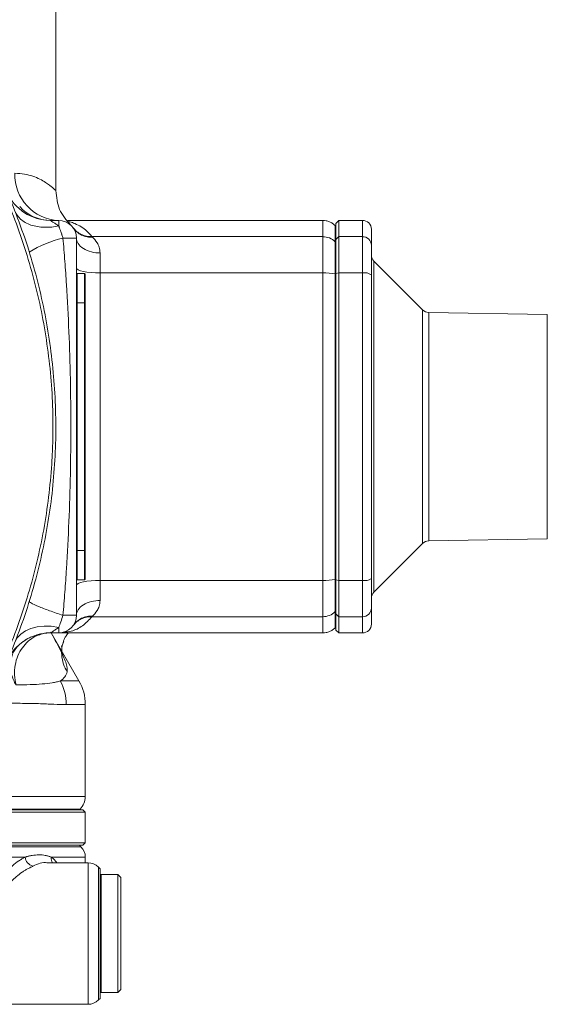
# Model space of a CAD drawing. Header units: millimetres. Extents: x -15 to 879, y -46 to 965.
# Tile 16 of 26: x 302 to 391, y 657 to 824. Entities that reach past the tile are written whole.
import ezdxf

# ---------------------------------------------------------------- set-up
doc = ezdxf.new("R2010")
doc.units = ezdxf.units.MM

msp = doc.modelspace()

# ---------------------------------------------------------------- linework, layer by layer
at = {"color": 7, "linetype": 'Continuous', "lineweight": 15}
for p, q in [((307.71, 794.93), (307.71, 862.65)), ((301.99, 791.48), (302.24, 791.3)), ((308.21, 789.89), (306.78, 789.89)), ((308.21, 789.89), (308.21, 788.95)), ((352.97, 789.89), (309.68, 789.89)), ((355.71, 789.89), (355.21, 789.39)), ((355.21, 786.65), (355.21, 789.39)), ((359.71, 789.89), (355.71, 789.89)), ((355.71, 789.89), (355.71, 787.14)), ((308.93, 786.89), (311.21, 786.89)), ((311.21, 786.89), (311.21, 722.89)), ((313.84, 787.14), (352.97, 787.14)), ((352.97, 780.98), (352.97, 787.14)), ((355.21, 786.65), (355.71, 787.14)), ((355.71, 787.14), (355.71, 780.98)), ((355.71, 787.14), (359.71, 787.14)), ((359.71, 780.98), (359.71, 787.14)), ((361.21, 788.39), (361.21, 785.67)), ((355.09, 786.28), (355.21, 786.16)), ((355.21, 780.88), (355.21, 786.65)), ((361.21, 785.67), (361.21, 780.67)), ((369.89, 774.7), (361.65, 782.95)), ((311.21, 780.74), (311.36, 780.89)), ((311.36, 780.89), (311.36, 775.89)), ((312.56, 780.89), (311.36, 780.89)), ((312.56, 775.89), (312.56, 780.89)), ((312.56, 780.89), (312.71, 780.74)), ((312.71, 780.74), (312.71, 775.89)), ((315.21, 780.98), (352.97, 780.98)), ((352.97, 728.8), (352.97, 780.98)), ((355.09, 780.8), (355.21, 780.77)), ((355.21, 780.88), (355.71, 780.98)), ((355.21, 728.9), (355.21, 780.88)), ((355.71, 780.98), (355.71, 728.8)), ((355.71, 780.98), (359.71, 780.98)), ((359.71, 728.8), (359.71, 780.98)), ((361.21, 780.67), (361.21, 729.11)), ((311.21, 775.89), (311.36, 775.89)), ((311.36, 775.89), (311.36, 733.89)), ((312.56, 775.89), (311.36, 775.89)), ((312.56, 733.89), (312.56, 775.89)), ((312.56, 775.89), (312.71, 775.89)), ((312.71, 775.89), (312.71, 733.89)), ((391.04, 773.91), (370.93, 774.27)), ((361.65, 726.83), (369.89, 735.07)), ((370.93, 735.51), (391.04, 735.86)), ((311.21, 733.89), (311.36, 733.89)), ((311.36, 733.89), (311.36, 728.89)), ((312.56, 733.89), (311.36, 733.89)), ((312.56, 728.89), (312.56, 733.89)), ((312.56, 733.89), (312.71, 733.89)), ((312.71, 733.89), (312.71, 729.04)), ((311.36, 728.89), (311.21, 729.04)), ((312.56, 728.89), (311.36, 728.89)), ((312.71, 729.04), (312.56, 728.89)), ((315.21, 728.8), (352.97, 728.8)), ((352.97, 722.64), (352.97, 728.8)), ((355.09, 728.98), (355.21, 729)), ((355.21, 728.9), (355.71, 728.8)), ((355.21, 723.13), (355.21, 728.9)), ((355.71, 728.8), (359.71, 728.8)), ((355.71, 728.8), (355.71, 722.64)), ((359.71, 722.64), (359.71, 728.8)), ((361.21, 729.11), (361.21, 724.11)), ((355.09, 723.5), (355.21, 723.62)), ((361.21, 724.11), (361.21, 721.39)), ((308.93, 722.89), (311.21, 722.89)), ((313.84, 722.64), (352.97, 722.64)), ((355.71, 722.64), (355.21, 723.13)), ((355.21, 720.39), (355.21, 723.13)), ((355.71, 722.64), (359.71, 722.64)), ((355.71, 722.64), (355.71, 719.89)), ((308.21, 720.83), (308.21, 719.89)), ((355.21, 720.39), (355.71, 719.89)), ((306.78, 719.89), (308.21, 719.89)), ((311.64, 711.75), (306.94, 719.89)), ((308.21, 719.89), (352.97, 719.89)), ((355.71, 719.89), (359.71, 719.89)), ((312.71, 692.13), (312.71, 707.75)), ((311.83, 690.01), (188.59, 690.01)), ((311.71, 689.89), (311.83, 690.01)), ((312.71, 689.49), (187.71, 689.49)), ((188.11, 689.89), (312.31, 689.89)), ((312.71, 689.49), (312.31, 689.89)), ((312.71, 684.29), (312.71, 689.49)), ((187.71, 684.29), (312.25, 684.29)), ((311.86, 683.89), (188.11, 683.89)), ((311.98, 683.62), (311.71, 683.89)), ((312.31, 683.89), (311.86, 683.89)), ((312.25, 684.29), (312.71, 684.29)), ((312.31, 683.89), (312.71, 684.29)), ((312.71, 680.89), (312.71, 681.85)), ((313.17, 680.89), (306.26, 680.89)), ((315.21, 679.89), (314.94, 680.16)), ((315.21, 668.89), (315.21, 679.89)), ((315.41, 678.89), (315.21, 678.69)), ((318.21, 678.89), (315.41, 678.89)), ((315.41, 678.89), (315.41, 658.89)), ((318.71, 678.39), (318.21, 678.89)), ((318.21, 658.89), (318.21, 678.89)), ((318.71, 659.39), (318.71, 678.39)), ((315.21, 657.89), (315.21, 668.89)), ((315.21, 659.09), (315.41, 658.89)), ((315.41, 658.89), (318.21, 658.89)), ((318.21, 658.89), (318.71, 659.39)), ((296.81, 656.89), (313.17, 656.89)), ((314.94, 657.62), (315.21, 657.89))]:
    msp.add_line(p, q, dxfattribs=at)
at = {"color": 8, "linetype": 'Continuous', "lineweight": 15}
for p, q in [((352.97, 787.14), (352.97, 789.89)), ((359.71, 787.14), (359.71, 789.89)), ((361.65, 782.95), (361.65, 754.89)), ((369.89, 754.89), (369.89, 774.7)), ((370.93, 774.27), (370.93, 754.89)), ((391.04, 735.86), (391.04, 773.91)), ((361.65, 754.89), (361.65, 726.83)), ((369.89, 735.07), (369.89, 754.89)), ((370.93, 754.89), (370.93, 735.51)), ((352.97, 719.89), (352.97, 722.64)), ((359.71, 719.89), (359.71, 722.64)), ((311.64, 711.75), (308.47, 711.75)), ((312.71, 707.75), (309.49, 707.75)), ((261.64, 692.13), (312.71, 692.13)), ((261.48, 690.01), (311.83, 690.01)), ((188.44, 683.62), (311.98, 683.62)), ((187.71, 681.85), (302.5, 681.85)), ((306.94, 681.85), (312.71, 681.85)), ((313.17, 668.89), (313.17, 680.89)), ((314.94, 668.89), (314.94, 680.16)), ((313.17, 656.89), (313.17, 668.89)), ((314.94, 657.62), (314.94, 668.89))]:
    msp.add_line(p, q, dxfattribs=at)
at = {"color": 7, "linetype": 'Continuous', "lineweight": 15, "flags": 128}
for points in [[(311.21, 781.82), (311.29, 781.65), (311.51, 781.5), (311.88, 781.35), (312.38, 781.23), (312.99, 781.12), (313.68, 781.04), (314.43, 781), (315.21, 780.98)], [(311.21, 727.96), (311.29, 728.12), (311.51, 728.28), (311.88, 728.43), (312.38, 728.55), (312.99, 728.66), (313.68, 728.73), (314.43, 728.78), (315.21, 728.8)], [(300.77, 718.27), (301.18, 719.04), (301.79, 719.7), (302.57, 720.25), (303.5, 720.66), (304.56, 720.94), (305.72, 721.05), (306.95, 721.02), (308.21, 720.83)]]:
    msp.add_lwpolyline(points, dxfattribs=at)
at = {"color": 7, "linetype": 'Continuous', "lineweight": 15}
for centre, radius, start, end in [((308.5, 797.62), 7.74, 178.014, 267.8658), ((306.78, 797.89), 8, 203.4625, 270), ((306.84, 796.94), 7.05, 221.8827, 269.5145), ((308.21, 786.89), 3, 0, 90), ((359.71, 788.39), 1.5, 0, 90), ((313.47, 767.88), 19.55, 103.4292, 121.6371), ((352.97, 784.1), 3.03, 45.7887, 90.1067), ((359.73, 785.65), 1.48, 0.6452, 90.631), ((362.71, 784.01), 1.5, 180, 225), ((353.09, 770.06), 10.93, 79.4664, 90.6502), ((360.07, 778.95), 2.06, 56.4055, 100.0132), ((370.95, 775.77), 1.5, 225, 269), ((370.95, 734.01), 1.5, 91, 135), ((353.09, 739.72), 10.93, 269.3498, 280.5336), ((360.07, 730.83), 2.06, 259.9868, 303.5945), ((362.71, 725.77), 1.5, 135, 180), ((352.97, 725.68), 3.03, 269.8933, 314.2113), ((359.73, 724.13), 1.48, 269.369, 359.3548), ((308.21, 722.89), 3, 270, 0), ((359.71, 721.39), 1.5, 270, 0), ((306.78, 711.89), 8, 90, 156.5375), ((301.15, 707.76), 8.34, 359.925, 28.5928), ((304.71, 707.75), 8, 360, 30), ((309.71, 692.13), 3, 315, 0), ((310.21, 681.85), 2.5, 0, 45), ((304.28, 682.07), 1.8, 186.8608, 255.6845), ((313.17, 678.39), 2.5, 45, 90), ((313.17, 659.39), 2.5, 270, 315)]:
    msp.add_arc(centre, radius, start, end, dxfattribs=at)
at = {"color": 8, "linetype": 'Continuous', "lineweight": 15}
msp.add_arc((308.37, 681.65), 1.44, 172.0327, 211.9475, dxfattribs=at)
at = {"color": 7, "linetype": 'Continuous', "lineweight": 15}
for points, knots in [([(297.56, 798.79), (297.61, 798.68), (297.66, 798.58), (297.77, 798.36), (297.92, 798.04), (298.28, 797.29), (298.98, 795.77), (299.55, 794.46), (300.66, 791.83), (301.34, 790.05), (302.62, 786.46), (303.2, 784.64), (304.26, 781.01), (304.73, 779.18), (306, 773.67), (306.64, 769.96), (307.49, 762.48), (307.71, 758.7), (307.71, 752.98), (307.66, 751.08), (307.44, 747.3), (307.28, 745.42), (306.64, 739.8), (306, 736.1), (304.31, 728.76), (303.25, 725.12), (301.34, 719.73), (300.66, 717.95), (299.55, 715.31), (299.17, 714.44), (298.58, 713.14), (298.28, 712.49), (297.92, 711.74), (297.77, 711.42), (297.66, 711.2), (297.61, 711.09), (297.56, 710.99)], [0, 0, 0, 0, 0.003906, 0.003906, 0.007813, 0.015625, 0.03125, 0.0625, 0.0625, 0.125, 0.125, 0.1875, 0.1875, 0.25, 0.25, 0.375, 0.375, 0.5, 0.5, 0.5625, 0.5625, 0.625, 0.625, 0.75, 0.75, 0.875, 0.875, 0.9375, 0.9375, 0.96875, 0.96875, 0.984375, 0.992187, 0.996094, 0.996094, 1, 1, 1, 1]), ([(297.11, 711.36), (297.14, 711.41), (297.17, 711.46), (297.22, 711.57), (297.3, 711.73), (297.48, 712.1), (297.83, 712.85), (298.53, 714.35), (299.09, 715.65), (300.19, 718.26), (300.87, 720.03), (302.77, 725.37), (303.82, 728.97), (305.51, 736.25), (306.15, 739.93), (306.79, 745.5), (306.95, 747.36), (307.12, 750.17), (307.16, 751.11), (307.21, 753), (307.23, 753.94), (307.23, 758.67), (307.01, 762.42), (306.15, 769.84), (305.51, 773.52), (304.25, 778.98), (303.77, 780.79), (302.72, 784.39), (302.14, 786.19), (300.87, 789.75), (300.19, 791.52), (299.09, 794.13), (298.71, 794.99), (297.93, 796.71), (297.53, 797.57), (297.11, 798.42)], [0, 0, 0, 0, 0.001953, 0.001953, 0.003906, 0.007812, 0.015625, 0.03125, 0.0625, 0.0625, 0.125, 0.125, 0.25, 0.25, 0.375, 0.375, 0.4375, 0.4375, 0.46875, 0.46875, 0.5, 0.5, 0.625, 0.625, 0.75, 0.75, 0.8125, 0.8125, 0.875, 0.875, 0.9375, 0.9375, 0.96875, 0.96875, 1, 1, 1, 1]), ([(310.24, 789.1), (309.51, 789.93), (308.07, 791.59), (307.83, 793.83), (307.71, 794.94)], [0, 0, 0, 0, 0.5048114, 1, 1, 1, 1]), ([(300.77, 791.5), (300.96, 791), (301.29, 790.52), (302.21, 789.69), (302.81, 789.35), (304.2, 788.87), (304.98, 788.74), (306.6, 788.7), (307.43, 788.78), (308.21, 788.95)], [0, 0, 0, 0, 0.25, 0.25, 0.5, 0.5, 0.75, 0.75, 1, 1, 1, 1]), ([(308.21, 788.95), (308.02, 789.08), (307.84, 789.2), (307.49, 789.43), (307.34, 789.53), (307.08, 789.7), (306.97, 789.77), (306.86, 789.84), (306.83, 789.86), (306.79, 789.88), (306.78, 789.89), (306.78, 789.89)], [0, 0, 0, 0, 0.25, 0.25, 0.5, 0.5, 0.75, 0.75, 0.875, 0.875, 1, 1, 1, 1]), ([(308.21, 788.95), (308.22, 788.91), (308.26, 788.83), (308.31, 788.7), (308.36, 788.55), (308.42, 788.39), (308.49, 788.2), (308.58, 787.95), (308.67, 787.7), (308.77, 787.41), (308.85, 787.16), (308.91, 786.97), (308.93, 786.89)], [0, 0, 0, 0, 0.066471, 0.139581, 0.219308, 0.305617, 0.39845, 0.497732, 0.670071, 0.748608, 0.885058, 1, 1, 1, 1]), ([(310.62, 788.67), (310.8, 788.43), (311.01, 788.21), (311.48, 787.82), (311.75, 787.65), (312.32, 787.38), (312.62, 787.27), (313.23, 787.15), (313.54, 787.13), (313.84, 787.14)], [0, 0, 0, 0, 0.25, 0.25, 0.5, 0.5, 0.75, 0.75, 1, 1, 1, 1]), ([(310.67, 788.6), (310.84, 788.36), (311.05, 788.13), (311.53, 787.72), (311.8, 787.54), (312.38, 787.26), (312.69, 787.16), (313.32, 787.04), (313.64, 787.02), (313.95, 787.03)], [0, 0, 0, 0, 0.25, 0.25, 0.5, 0.5, 0.75, 0.75, 1, 1, 1, 1]), ([(355.09, 789.01), (354.94, 789.14), (354.65, 789.4), (354.12, 789.68), (353.55, 789.86), (353.16, 789.88), (352.97, 789.89)], [0, 0, 0, 0, 0.247575, 0.5, 0.752425, 1, 1, 1, 1]), ([(308.93, 722.89), (309.04, 724.2), (309.15, 725.52), (309.34, 728.15), (309.43, 729.47), (309.68, 733.45), (309.82, 736.11), (310.04, 741.45), (310.12, 744.13), (310.23, 749.5), (310.26, 752.19), (310.26, 757.58), (310.23, 760.28), (310.12, 765.65), (310.04, 768.33), (309.82, 773.67), (309.68, 776.33), (309.43, 780.3), (309.34, 781.62), (309.15, 784.26), (309.04, 785.57), (308.93, 786.89)], [0, 0, 0, 0, 0.0625, 0.0625, 0.125, 0.125, 0.25, 0.25, 0.375, 0.375, 0.5, 0.5, 0.625, 0.625, 0.75, 0.75, 0.875, 0.875, 0.9375, 0.9375, 1, 1, 1, 1]), ([(311.21, 786.89), (311.21, 786.59), (311.3, 786.27), (311.69, 785.65), (311.99, 785.35), (312.77, 784.86), (313.25, 784.66), (314.23, 784.42), (314.74, 784.36), (315.21, 784.36)], [0, 0, 0, 0, 0.25, 0.25, 0.5, 0.5, 0.75, 0.75, 1, 1, 1, 1]), ([(313.84, 787.14), (313.86, 787.12), (313.89, 787.09), (313.93, 787.05), (313.95, 787.03)], [0, 0, 0, 0, 0.489069, 1, 1, 1, 1]), ([(315.21, 784.36), (315.21, 784.71), (315.15, 785.04), (314.97, 785.61), (314.85, 785.86), (314.46, 786.51), (314.17, 786.83), (313.95, 787.03)], [0, 0, 0, 0, 0.25, 0.25, 0.5, 0.5, 1, 1, 1, 1]), ([(355.09, 780.8), (355.09, 781.47), (355.09, 782.11), (355.09, 783.31), (355.09, 783.86), (355.09, 784.83), (355.09, 785.24), (355.09, 785.89), (355.09, 786.13), (355.09, 786.28)], [0, 0, 0, 0, 0.25, 0.25, 0.5, 0.5, 0.75, 0.75, 1, 1, 1, 1]), ([(355.21, 780.77), (355.21, 780.95), (355.21, 781.13), (355.21, 781.86), (355.21, 782.39), (355.21, 783.39), (355.21, 783.85), (355.21, 784.67), (355.21, 785.03), (355.21, 785.62), (355.21, 785.86), (355.21, 786.07), (355.21, 786.12), (355.21, 786.16)], [0, 0, 0, 0, 0.067526, 0.067526, 0.283763, 0.283763, 0.5, 0.5, 0.716237, 0.716237, 0.932474, 0.932474, 1, 1, 1, 1]), ([(315.21, 780.98), (315.21, 781.6), (315.21, 782.2), (315.21, 783.34), (315.21, 783.87), (315.21, 784.36)], [0, 0, 0, 0, 0.5, 0.5, 1, 1, 1, 1]), ([(315.21, 728.8), (315.21, 737.37), (315.21, 746.11), (315.21, 763.66), (315.21, 772.41), (315.21, 780.98)], [0, 0, 0, 0, 0.5, 0.5, 1, 1, 1, 1]), ([(355.09, 728.98), (355.09, 733.23), (355.09, 737.54), (355.09, 746.19), (355.09, 750.54), (355.09, 759.24), (355.09, 763.59), (355.09, 772.24), (355.09, 776.54), (355.09, 780.8)], [0, 0, 0, 0, 0.25, 0.25, 0.5, 0.5, 0.75, 0.75, 1, 1, 1, 1]), ([(355.21, 780.77), (355.21, 780.42), (355.21, 779.71), (355.21, 778.64), (355.21, 777.58), (355.21, 776.51), (355.21, 775.44), (355.21, 774.37), (355.21, 773.29), (355.21, 772.22), (355.21, 771.14), (355.21, 770.07), (355.21, 768.99), (355.21, 766.11), (355.21, 761.41), (355.21, 754.89), (355.21, 748.37), (355.21, 743.31), (355.21, 739.71), (355.21, 737.56), (355.21, 735.41), (355.21, 733.27), (355.21, 731.13), (355.21, 729.71), (355.21, 729)], [0, 0, 0, 0, 0.020845, 0.041681, 0.062511, 0.083336, 0.104158, 0.124978, 0.145798, 0.16662, 0.187444, 0.208273, 0.229108, 0.249952, 0.374971, 0.500001, 0.625021, 0.750051, 0.791726, 0.833377, 0.875018, 0.91666, 0.958316, 1, 1, 1, 1]), ([(315.21, 725.41), (315.21, 725.9), (315.21, 726.44), (315.21, 727.58), (315.21, 728.18), (315.21, 728.8)], [0, 0, 0, 0, 0.5, 0.5, 1, 1, 1, 1]), ([(355.09, 723.5), (355.09, 723.64), (355.09, 723.88), (355.09, 724.54), (355.09, 724.95), (355.09, 725.91), (355.09, 726.47), (355.09, 727.67), (355.09, 728.31), (355.09, 728.98)], [0, 0, 0, 0, 0.25, 0.25, 0.5, 0.5, 0.75, 0.75, 1, 1, 1, 1]), ([(355.21, 729), (355.21, 728.92), (355.21, 728.76), (355.21, 728.52), (355.21, 728.28), (355.21, 728.04), (355.21, 727.8), (355.21, 727.57), (355.21, 727.35), (355.21, 726.9), (355.21, 726.26), (355.21, 725.5), (355.21, 724.84), (355.21, 724.39), (355.21, 724.09), (355.21, 723.89), (355.21, 723.74), (355.21, 723.66), (355.21, 723.62)], [0, 0, 0, 0, 0.031411, 0.062699, 0.093904, 0.125065, 0.156225, 0.187423, 0.2187, 0.250096, 0.375024, 0.50002, 0.624947, 0.749943, 0.812581, 0.87492, 0.937285, 1, 1, 1, 1]), ([(303.22, 725.26), (303.2, 725.2), (303.31, 725.1), (303.82, 724.81), (304.23, 724.62), (305.29, 724.18), (305.95, 723.93), (307.39, 723.41), (308.17, 723.14), (308.93, 722.89)], [0, 0, 0, 0, 0.25, 0.25, 0.5, 0.5, 0.75, 0.75, 1, 1, 1, 1]), ([(311.21, 722.89), (311.21, 723.19), (311.3, 723.51), (311.69, 724.13), (311.99, 724.43), (312.77, 724.92), (313.25, 725.11), (314.23, 725.36), (314.74, 725.41), (315.21, 725.41)], [0, 0, 0, 0, 0.25, 0.25, 0.5, 0.5, 0.75, 0.75, 1, 1, 1, 1]), ([(313.95, 722.75), (314.17, 722.95), (314.46, 723.26), (314.85, 723.92), (314.97, 724.16), (315.15, 724.74), (315.21, 725.07), (315.21, 725.41)], [0, 0, 0, 0, 0.5, 0.5, 0.75, 0.75, 1, 1, 1, 1]), ([(355.21, 723.62), (355.21, 723.55), (355.21, 723.4), (355.21, 723.18), (355.21, 722.98), (355.21, 722.79), (355.21, 722.6), (355.21, 722.43), (355.21, 722.26), (355.21, 722.1), (355.21, 721.96), (355.21, 721.82), (355.21, 721.69), (355.21, 721.53), (355.21, 721.36), (355.21, 721.19), (355.21, 721.05), (355.21, 720.96), (355.21, 720.9), (355.21, 720.89), (355.21, 720.89)], [0, 0, 0, 0, 0.041687, 0.083358, 0.125016, 0.166664, 0.208305, 0.249943, 0.291581, 0.333221, 0.374868, 0.416524, 0.458192, 0.499876, 0.583267, 0.666609, 0.749928, 0.833249, 0.916597, 1, 1, 1, 1]), ([(308.21, 720.83), (308.32, 721.1), (308.44, 721.43), (308.69, 722.13), (308.82, 722.51), (308.93, 722.89)], [0, 0, 0, 0, 0.5, 0.5, 1, 1, 1, 1]), ([(310.62, 721.11), (310.8, 721.34), (311.01, 721.57), (311.48, 721.96), (311.75, 722.13), (312.32, 722.4), (312.62, 722.5), (313.23, 722.63), (313.54, 722.65), (313.84, 722.64)], [0, 0, 0, 0, 0.25, 0.25, 0.5, 0.5, 0.75, 0.75, 1, 1, 1, 1]), ([(313.95, 722.75), (313.64, 722.76), (313.32, 722.74), (312.69, 722.62), (312.38, 722.52), (311.8, 722.24), (311.53, 722.06), (311.05, 721.65), (310.84, 721.42), (310.67, 721.17)], [0, 0, 0, 0, 0.25, 0.25, 0.5, 0.5, 0.75, 0.75, 1, 1, 1, 1]), ([(306.78, 719.89), (306.78, 719.89), (306.79, 719.89), (306.83, 719.92), (306.86, 719.94), (306.97, 720.01), (307.08, 720.08), (307.34, 720.25), (307.49, 720.35), (307.84, 720.57), (308.02, 720.7), (308.21, 720.83)], [0, 0, 0, 0, 0.125, 0.125, 0.25, 0.25, 0.5, 0.5, 0.75, 0.75, 1, 1, 1, 1]), ([(352.97, 719.89), (353.16, 719.9), (353.55, 719.92), (354.12, 720.1), (354.65, 720.38), (354.94, 720.64), (355.09, 720.77)], [0, 0, 0, 0, 0.247575, 0.5, 0.752425, 1, 1, 1, 1]), ([(301.67, 718.05), (301.73, 718.1), (301.85, 718.2), (302.04, 718.35), (302.25, 718.49), (302.46, 718.63), (302.78, 718.84), (303.26, 719.1), (303.88, 719.37), (304.57, 719.61), (305.2, 719.76), (305.79, 719.86), (306.28, 719.91), (306.61, 719.91), (306.78, 719.92)], [0, 0, 0, 0, 0.043485, 0.088126, 0.133943, 0.180952, 0.229169, 0.342523, 0.473602, 0.593492, 0.733929, 0.82266, 0.91135, 1, 1, 1, 1]), ([(305.25, 719.69), (305.32, 719.72), (305.8, 719.91), (306.32, 719.91), (306.78, 719.92)], [0, 0, 0, 0, 0.130764, 1, 1, 1, 1]), ([(308.99, 718.39), (309.06, 718.58), (309.18, 718.91), (309.42, 719.36), (309.65, 719.69), (309.79, 719.84), (309.84, 719.89)], [0, 0, 0, 0, 0.360973, 0.653232, 0.876346, 1, 1, 1, 1]), ([(300.97, 711.09), (300.64, 711.63), (300.37, 712.26), (300.04, 713.57), (299.98, 714.26), (300.11, 715.57), (300.3, 716.19), (300.87, 717.26), (301.25, 717.71), (301.67, 718.05)], [0, 0, 0, 0, 0.25, 0.25, 0.5, 0.5, 0.75, 0.75, 1, 1, 1, 1]), ([(308.64, 717.63), (308.65, 717.63), (308.73, 717.58), (308.8, 717.78), (308.92, 718.15), (308.98, 718.34)], [0, 0, 0, 0, 0.078504, 0.536155, 1, 1, 1, 1]), ([(308.47, 711.75), (308.27, 711.68), (308.06, 711.63), (307.61, 711.53), (307.37, 711.48), (306.6, 711.36), (306.03, 711.29), (304.14, 711.14), (302.65, 711.1), (300.97, 711.09)], [0, 0, 0, 0, 0.125, 0.125, 0.25, 0.25, 0.5, 0.5, 1, 1, 1, 1]), ([(298.14, 707.94), (299.39, 707.96), (300.56, 707.96), (302.77, 707.95), (303.8, 707.93), (305.7, 707.87), (306.57, 707.83), (308.15, 707.77), (308.86, 707.75), (309.49, 707.75)], [0, 0, 0, 0, 0.25, 0.25, 0.5, 0.5, 0.75, 0.75, 1, 1, 1, 1]), ([(250.21, 689.89), (252.89, 689.89), (258.26, 689.89), (266.17, 689.89), (273.81, 689.89), (281.05, 689.89), (287.76, 689.89), (293.82, 689.89), (299.14, 689.89), (303.62, 689.89), (307.19, 689.89), (309.77, 689.89), (311.41, 689.89), (311.61, 689.89), (311.71, 689.89)], [0, 0, 0, 0, 0.083334, 0.166667, 0.250001, 0.333334, 0.416668, 0.500002, 0.583335, 0.666669, 0.750003, 0.833336, 0.91667, 1, 1, 1, 1]), ([(296.01, 673.96), (296.06, 674.11), (296.17, 674.39), (296.4, 674.95), (296.83, 675.88), (297.67, 677.36), (298.9, 679), (300.23, 680.33), (301.25, 681.12), (301.86, 681.5), (302.22, 681.71), (302.39, 681.8), (302.5, 681.85)], [0, 0, 0, 0, 0.03621, 0.072368, 0.144528, 0.288213, 0.502492, 0.701712, 0.850882, 0.925445, 0.955268, 1, 1, 1, 1]), ([(302.5, 681.85), (302.57, 681.87), (302.71, 681.92), (302.92, 681.97), (303.15, 682.03), (303.41, 682.09), (303.99, 682.2), (304.85, 682.27), (305.67, 682.21), (306.2, 682.1), (306.45, 682.03), (306.7, 681.95), (306.86, 681.89), (306.94, 681.85)], [0, 0, 0, 0, 0.043941, 0.085318, 0.124136, 0.186645, 0.248865, 0.499327, 0.750075, 0.812969, 0.87522, 0.935365, 1, 1, 1, 1]), ([(303.84, 680.33), (303.77, 680.3), (303.62, 680.23), (303.4, 680.13), (303.17, 680.01), (302.85, 679.84), (302.46, 679.61), (301.82, 679.19), (301.06, 678.6), (300.15, 677.77), (299.32, 676.86), (298.64, 675.98), (298.16, 675.24), (297.86, 674.74), (297.64, 674.34), (297.48, 674.03), (297.33, 673.7), (297.23, 673.48), (297.18, 673.37)], [0, 0, 0, 0, 0.029422, 0.060203, 0.092343, 0.125841, 0.188717, 0.251608, 0.388192, 0.502568, 0.635195, 0.752248, 0.8159, 0.876415, 0.907703, 0.938285, 0.967077, 1, 1, 1, 1])]:
    msp.add_open_spline(points, degree=3, knots=knots, dxfattribs=at)
at = {"color": 8, "linetype": 'Continuous', "lineweight": 15}
for points, knots in [([(300.77, 797.89), (301.33, 797.86), (302.45, 797.8), (303.86, 797.4), (305.05, 796.9), (305.96, 796.36), (306.64, 795.88), (307.12, 795.49), (307.46, 795.18), (307.65, 795), (307.75, 794.9), (307.71, 794.94), (307.71, 794.94)], [0, 0, 0, 0, 0.127078, 0.253372, 0.379033, 0.504137, 0.607224, 0.70599, 0.803718, 0.901516, 0.99999, 1, 1, 1, 1]), ([(313.84, 787.14), (313.57, 787.46), (313.02, 788.1), (312.03, 788.83), (311.04, 789.33), (310.29, 789.61), (309.9, 789.68), (309.82, 789.7)], [0, 0, 0, 0, 0.24756, 0.496692, 0.747471, 0.946488, 1, 1, 1, 1]), ([(355.09, 786.28), (355.09, 787.18), (355.09, 787.87), (355.09, 788.78), (355.09, 789.01), (355.09, 789.01)], [0, 0, 0, 0, 0.5, 0.5, 1, 1, 1, 1]), ([(355.09, 720.77), (355.09, 720.77), (355.09, 721), (355.09, 721.91), (355.09, 722.59), (355.09, 723.5)], [0, 0, 0, 0, 0.5, 0.5, 1, 1, 1, 1]), ([(309.16, 720.03), (309.55, 720.07), (310.63, 720.19), (312.3, 721.01), (313.33, 722.1), (313.84, 722.64)], [0, 0, 0, 0, 0.2200917, 0.6111231, 1, 1, 1, 1]), ([(309.64, 713.29), (309.63, 713.7), (309.63, 714.52), (308.79, 716.42), (307.83, 718.25), (307.25, 719.32), (306.89, 719.95), (306.84, 720.03)], [0, 0, 0, 0, 0.3276742, 0.6550433, 0.8169003, 0.9772311, 1, 1, 1, 1]), ([(300.97, 711.09), (300.85, 711.63), (300.63, 712.72), (300.76, 714.44), (301.23, 716.03), (301.99, 717.41), (302.98, 718.51), (304.08, 719.31), (304.89, 719.57), (305.25, 719.69)], [0, 0, 0, 0, 0.15756, 0.314131, 0.465593, 0.608577, 0.747851, 0.884784, 1, 1, 1, 1]), ([(309.64, 713.29), (309.41, 713.72), (308.93, 714.62), (308.66, 716.2), (308.69, 717.55), (308.99, 718.26), (309.08, 718.45)], [0, 0, 0, 0, 0.267441, 0.564956, 0.886543, 1, 1, 1, 1]), ([(306.94, 681.85), (307.14, 681.7), (307.49, 681.44), (307.78, 681.05), (307.91, 680.89)], [0, 0, 0, 0, 0.5829493, 1, 1, 1, 1]), ([(303.84, 680.33), (304.67, 680.7), (305.51, 681.08), (306.24, 680.88), (306.26, 680.88)], [0, 0, 0, 0, 0.985126, 1, 1, 1, 1])]:
    msp.add_open_spline(points, degree=3, knots=knots, dxfattribs=at)
at = {"color": 7, "linetype": 'Continuous', "lineweight": 15}
for points in [[(355.21, 786.16), (355.21, 787.97), (355.21, 788.89), (355.21, 788.89)], [(313.84, 722.64), (313.88, 722.67), (313.91, 722.71), (313.95, 722.75)], [(308.47, 711.75), (309.09, 712.16), (309.48, 712.67), (309.64, 713.29)]]:
    msp.add_open_spline(points, degree=3, dxfattribs=at)

doc.saveas('drawing.dxf')
